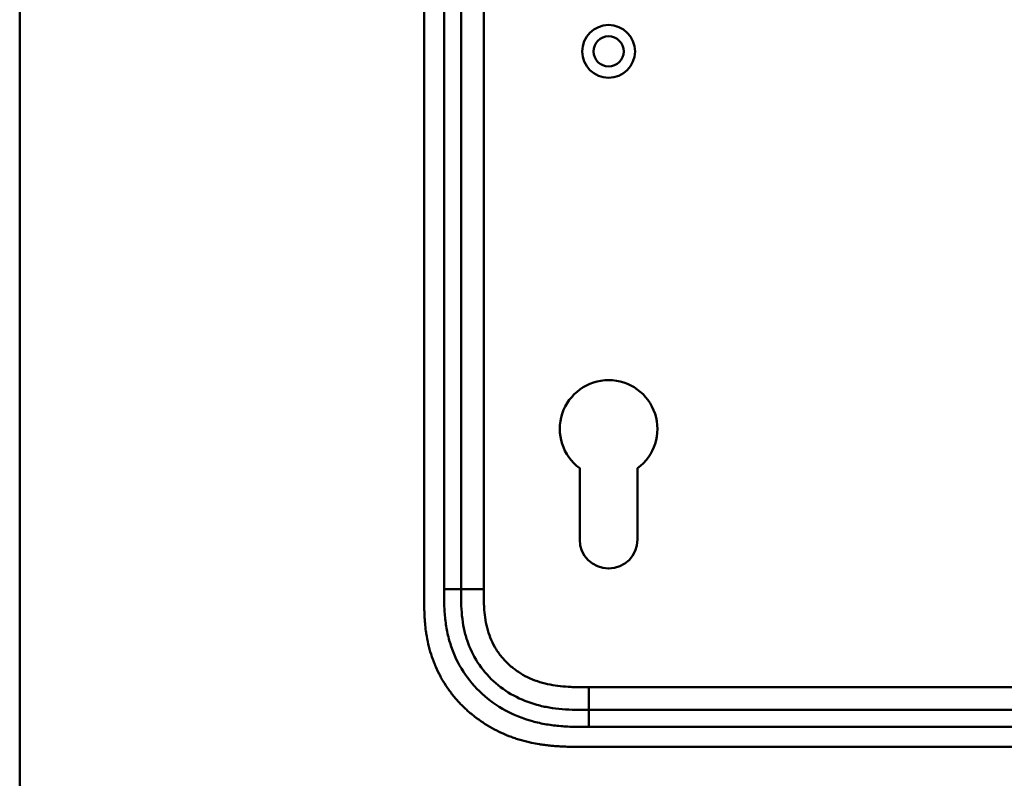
# Model space of a CAD drawing. Header units: millimetres. Extents: x 20 to 833, y 20 to 574.
# Tile 2 of 22: x 20 to 193, y 267 to 401. Entities that reach past the tile are written whole.
import ezdxf

# ---------------------------------------------------------------- set-up
doc = ezdxf.new("R2010")
doc.units = ezdxf.units.MM
doc.header["$LTSCALE"] = 2
for name, color, linetype, lineweight in [('Sichtbare Kanten(DIN)', 7, 'Continuous', 50), ('Sichtbare tangentiale Kanten(DIN)', 7, 'Continuous', 50), ('Skizziergeometrie(DIN)', 7, 'Continuous', 50)]:
    doc.layers.add(name, color=color, linetype=linetype, lineweight=lineweight)

# ---------------------------------------------------------------- blocks, each defined once
blk = doc.blocks.new('Ränder Standardrahmen')
at = {"layer": 'Skizziergeometrie(DIN)', "flags": 128}
blk.add_lwpolyline([(10, 10), (10, 287), (410, 287), (410, 10), (10, 10)], dxfattribs=at)

msp = doc.modelspace()

# ---------------------------------------------------------------- linework, layer by layer
at = {"layer": 'Sichtbare Kanten(DIN)'}
for p, q in [((91.248, 490.658), (91.248, 299.227)), ((97.748, 489.658), (97.748, 300.227)), ((118.648, 308.943), (118.648, 321.518)), ((128.848, 321.518), (128.848, 308.943)), ((120.286, 278.943), (265.21, 278.943)), ((119.287, 272.443), (278.209, 272.443))]:
    msp.add_line(p, q, dxfattribs=at)
for radius in [4.65, 2.65]:
    msp.add_circle((123.748, 394.943), radius, dxfattribs=at)
for centre, radius, start, end in [((123.748, 328.443), 8.6, 306.36956, 233.62588), ((123.748, 308.943), 5.1, 180, 0)]:
    msp.add_arc(centre, radius, start, end, dxfattribs=at)
for points, knots in [([(97.748, 300.227), (97.748, 299.427), (97.749, 297.843), (97.88, 295.537), (98.21, 293.32), (98.957, 290.491), (100.516, 287.213), (103.347, 283.87), (106.931, 281.327), (110.365, 279.965), (113.282, 279.328), (115.548, 279.051), (117.885, 278.944), (119.481, 278.943), (120.286, 278.943)], [41.2275228, 41.2275228, 41.2275228, 41.2275228, 41.4710255, 41.7145268, 41.9580281, 42.2015293, 42.6885319, 43.1755344, 43.662537, 44.1495395, 44.3930408, 44.6365421, 44.8800433, 45.1235454, 45.1235454, 45.1235454, 45.1235454]), ([(91.248, 299.227), (91.248, 298.929), (91.248, 298.33), (91.254, 297.576), (91.266, 296.82), (91.284, 296.211), (91.318, 295.448), (91.356, 294.836), (91.431, 293.918), (91.533, 292.998), (91.744, 291.62), (91.999, 290.403), (92.406, 288.9), (92.806, 287.717), (93.398, 286.273), (93.943, 285.149), (94.714, 283.79), (95.398, 282.745), (96.333, 281.496), (97.141, 280.544), (98.222, 279.421), (99.139, 278.577), (100.347, 277.593), (101.358, 276.865), (102.673, 276.032), (103.762, 275.429), (105.164, 274.756), (106.314, 274.282), (107.781, 273.773), (108.974, 273.432), (110.331, 273.119), (111.242, 272.949), (112.157, 272.808), (112.767, 272.728), (113.531, 272.645), (114.142, 272.591), (114.904, 272.536), (115.514, 272.504), (116.427, 272.468), (117.638, 272.443), (118.689, 272.442), (119.287, 272.443)], [0.00000945, 0.00000945, 0.00000945, 0.00000945, 0.02084254, 0.04167563, 0.05209218, 0.07292527, 0.08334182, 0.10417491, 0.11459146, 0.14584109, 0.16667419, 0.20834037, 0.22917346, 0.27083965, 0.29167274, 0.33333892, 0.35417201, 0.3958382, 0.41667129, 0.45833747, 0.47917057, 0.52083675, 0.54166984, 0.58333603, 0.60416912, 0.6458353, 0.66666839, 0.70833458, 0.72916767, 0.77083385, 0.79166695, 0.82291658, 0.83333313, 0.85416622, 0.86458277, 0.88541586, 0.89583241, 0.9166655, 0.92708204, 0.95833168, 0.99999787, 0.99999787, 0.99999787, 0.99999787])]:
    msp.add_open_spline(points, degree=3, knots=knots, dxfattribs=at)
at = {"layer": 'Sichtbare tangentiale Kanten(DIN)'}
for p, q in [((94.748, 300.227), (94.748, 489.658)), ((101.748, 489.658), (101.748, 300.227)), ((97.748, 300.227), (94.748, 300.227)), ((101.748, 300.227), (97.748, 300.227)), ((120.286, 282.943), (265.21, 282.943)), ((120.286, 278.943), (120.286, 282.943)), ((120.286, 278.943), (120.286, 275.943)), ((265.21, 275.943), (120.286, 275.943))]:
    msp.add_line(p, q, dxfattribs=at)
for points, knots in [([(120.286, 275.943), (119.481, 275.943), (117.834, 275.943), (115.31, 276.057), (112.788, 276.364), (109.471, 277.087), (105.493, 278.661), (101.301, 281.632), (97.968, 285.565), (96.13, 289.434), (95.263, 292.723), (94.89, 295.246), (94.749, 297.78), (94.748, 299.427), (94.748, 300.227)], [41.2275225, 41.2275225, 41.2275225, 41.2275225, 41.4710252, 41.7145264, 41.9580277, 42.201529, 42.6885315, 43.1755341, 43.6625366, 44.1495392, 44.3930404, 44.6365417, 44.880043, 45.123546, 45.123546, 45.123546, 45.123546]), ([(101.748, 300.227), (101.748, 299.992), (101.748, 299.756), (101.748, 299.521), (101.749, 299.377), (101.75, 299.234), (101.751, 299.09), (101.751, 299.018), (101.752, 298.946), (101.752, 298.874), (101.754, 298.73), (101.756, 298.587), (101.758, 298.443), (101.76, 298.367), (101.761, 298.291), (101.763, 298.214), (101.765, 298.138), (101.767, 298.062), (101.769, 297.986), (101.773, 297.834), (101.778, 297.681), (101.785, 297.523), (101.797, 297.215), (101.813, 296.921), (101.835, 296.616), (101.836, 296.609), (101.836, 296.601), (101.837, 296.594), (101.883, 295.977), (101.949, 295.388), (102.045, 294.799), (102.047, 294.79), (102.048, 294.781), (102.049, 294.772), (102.148, 294.174), (102.279, 293.583), (102.443, 293.013), (102.445, 293.003), (102.448, 292.992), (102.451, 292.982)], [0, 0, 0, 0, 0.07060207, 0.07060207, 0.07060207, 0.11373454, 0.11373454, 0.11373454, 0.13530078, 0.13530078, 0.13530078, 0.17843325, 0.17843325, 0.17843325, 0.20129346, 0.20129346, 0.20129346, 0.22415366, 0.22415366, 0.22415366, 0.26987408, 0.26987408, 0.26987408, 0.35911937, 0.35911937, 0.35911937, 0.36131491, 0.36131491, 0.36131491, 0.54166811, 0.54166811, 0.54166811, 0.54438603, 0.54438603, 0.54438603, 0.72751094, 0.72751094, 0.72751094, 0.73075248, 0.73075248, 0.73075248, 0.73075248]), ([(102.451, 292.982), (102.622, 292.392), (102.829, 291.82), (103.072, 291.27), (103.321, 290.706), (103.615, 290.152), (103.944, 289.627), (104.275, 289.099), (104.648, 288.591), (105.052, 288.116), (105.457, 287.641), (105.902, 287.19), (106.371, 286.776), (106.839, 286.363), (107.338, 285.982), (107.859, 285.637), (108.378, 285.292), (108.923, 284.982), (109.482, 284.709), (110.041, 284.436), (110.622, 284.198), (111.209, 283.997), (111.212, 283.996), (111.215, 283.994), (111.219, 283.993), (111.798, 283.795), (112.395, 283.629), (112.994, 283.495), (112.999, 283.494), (113.005, 283.492), (113.01, 283.491), (113.6, 283.36), (114.192, 283.259), (114.792, 283.181), (114.801, 283.18), (114.81, 283.179), (114.82, 283.178), (115.413, 283.102), (116.001, 283.05), (116.618, 283.014), (116.625, 283.014), (116.633, 283.013), (116.64, 283.013), (116.946, 282.995), (117.24, 282.983), (117.541, 282.973), (117.851, 282.963), (118.16, 282.956), (118.467, 282.951), (119.076, 282.942), (119.681, 282.942), (120.286, 282.943)], [0, 0, 0, 0, 0.1818471, 0.1818471, 0.1818471, 0.3687122, 0.3687122, 0.3687122, 0.5566899, 0.5566899, 0.5566899, 0.7451003, 0.7451003, 0.7451003, 0.9328992, 0.9328992, 0.9328992, 1.1203708, 1.1203708, 1.1203708, 1.3077792, 1.3077792, 1.3077792, 1.3088638, 1.3088638, 1.3088638, 1.4939899, 1.4939899, 1.4939899, 1.4956398, 1.4956398, 1.4956398, 1.6777905, 1.6777905, 1.6777905, 1.6806002, 1.6806002, 1.6806002, 1.8606637, 1.8606637, 1.8606637, 1.8628262, 1.8628262, 1.8628262, 1.9520853, 1.9520853, 1.9520853, 2.0438684, 2.0438684, 2.0438684, 2.2253748, 2.2253748, 2.2253748, 2.2253748])]:
    msp.add_open_spline(points, degree=3, knots=knots, dxfattribs=at)

# ---------------------------------------------------------------- block references
at = {"xscale": 2, "yscale": 2, "zscale": 2}
msp.add_blockref('Ränder Standardrahmen', (0, 0), dxfattribs=at)

doc.saveas('drawing.dxf')
